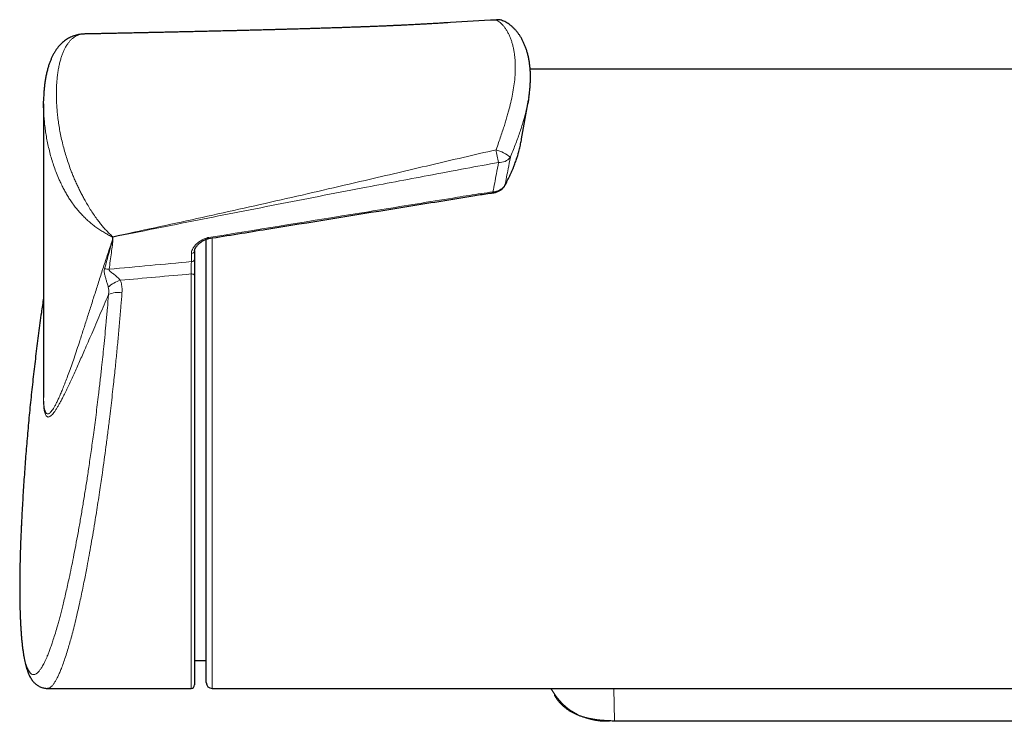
# Model space of a CAD drawing. Header units: millimetres. Extents: x 8 to 2427, y 12 to 2587.
# Tile 16 of 153: x 987 to 1071, y 946 to 1006. Entities that reach past the tile are written whole.
import ezdxf

# ---------------------------------------------------------------- set-up
doc = ezdxf.new("R2010")
doc.units = ezdxf.units.MM

msp = doc.modelspace()

# ---------------------------------------------------------------- linework, layer by layer
at = {"color": 7, "linetype": 'Continuous', "lineweight": 30}
for p, q in [((1023.724, 1005.304), (1023.209, 1005.271)), ((992.723, 1004.345), (992.703, 1004.344)), ((1117.024, 1001.333), (1030.903, 1001.333)), ((989.245, 998.369), (989.245, 973.482)), ((1030.174, 995.386), (1030.75, 998.677)), ((1003.174, 974.833), (1003.174, 986.782)), ((1002.173, 985.767), (1002.174, 985.778)), ((1002.174, 985.778), (1002.174, 985.071)), ((1002.174, 983.705), (1002.174, 948.633)), ((1003.174, 948.833), (1003.174, 974.833)), ((1002.174, 950.72), (1003.174, 950.728)), ((989.586, 948.333), (1001.874, 948.333)), ((1003.674, 948.333), (1101.515, 948.333)), ((1038.123, 945.567), (1101.544, 945.567))]:
    msp.add_line(p, q, dxfattribs=at)
at = {"color": 252, "linetype": 'Continuous', "lineweight": 0}
for p, q in [((995.148, 986.717), (995.148, 986.965)), ((995.184, 986.967), (995.184, 986.719)), ((1003.674, 986.885), (1003.674, 974.833)), ((1001.9, 984.86), (1001.9, 985.567)), ((1001.874, 948.333), (1001.874, 983.806)), ((1003.674, 974.833), (1003.674, 948.333)), ((1038.061, 948.333), (1038.124, 945.569)), ((1038.123, 945.567), (1038.123, 945.569)), ((1038.124, 945.569), (1101.544, 945.569))]:
    msp.add_line(p, q, dxfattribs=at)
at = {"color": 7, "linetype": 'Continuous', "lineweight": 30, "flags": 128}
msp.add_lwpolyline([(1027.983, 1005.541), (1028.009, 1005.563), (1028.025, 1005.567)], dxfattribs=at)
at = {"color": 252, "linetype": 'Continuous', "lineweight": 0, "flags": 128}
for points in [[(1028.749, 991.407), (1028.74, 991.376), (1028.736, 991.368)], [(1001.874, 983.806), (1001.932, 983.804), (1001.989, 983.799), (1002.04, 983.789), (1002.086, 983.777), (1002.123, 983.761), (1002.151, 983.744), (1002.168, 983.725), (1002.174, 983.705)]]:
    msp.add_lwpolyline(points, dxfattribs=at)
at = {"color": 252, "linetype": 'Continuous', "lineweight": 0}
for centre, radius, start, end in [((1028.161, 1004.522), 1.035, 68.36776, 99.87541), ((1044.298, 997.187), 16.546, 189.58184, 193.38964), ((1026.998, 991.064), 3.51, 51.00224, 73.69391), ((1028.325, 994.447), 1.098, 263.57182, 323.39087), ((1030.179, 991.137), 2.478, 187.06195, 189.07492), ((994.214, 988.257), 1.594, 305.86335, 307.24548), ((995.079, 988.654), 1.69, 272.32326, 273.56913), ((995.079, 988.406), 1.69, 272.32326, 273.56913), ((1000.935, 988.571), 5.97, 195.37894, 195.58818), ((1001.918, 985.83), 0.263, 266.19866, 346.08278), ((1001.919, 985.118), 0.259, 265.77416, 349.57886), ((994.872, 985.92), 1.712, 256.45585, 269.58517), ((996.606, 980.72), 2.665, 107.18316, 132.98056), ((995.636, 980.316), 1.91, 80.14762, 115.66186), ((1037.375, 950.83), 5.314, 208.02935, 278.09874)]:
    msp.add_arc(centre, radius, start, end, dxfattribs=at)
at = {"color": 7, "linetype": 'Continuous', "lineweight": 30}
for centre, radius, start, end in [((1028.097, 1004.37), 1.2, 90, 93.4374), ((1028.097, 1004.37), 1.2, 68.05881, 90), ((1001.874, 948.633), 0.3, 270, 0), ((1003.674, 948.833), 0.5, 180, 270)]:
    msp.add_arc(centre, radius, start, end, dxfattribs=at)
at = {"color": 252, "linetype": 'Continuous', "lineweight": 0}
for centre, major_axis, ratio, start_param, end_param in [((1134.55, 975.537), (311.722, 19.521), 0.062137, 2.006457, 2.031566), ((1134.637, 974.833), (311.723, 18.806), 0.059895, 2.00714, 2.028721)]:
    msp.add_ellipse(centre, major_axis=major_axis, ratio=ratio, start_param=start_param, end_param=end_param, dxfattribs=at)
at = {"color": 7, "linetype": 'Continuous', "lineweight": 30}
for points, knots in [([(1027.983, 1005.541), (1026.68, 1005.474), (1025.087, 1005.392), (1023.495, 1005.288), (1023.206, 1005.269)], [0, 0, 0, 0, 0.817916, 1, 1, 1, 1]), ([(1023.693, 1005.298), (1023.575, 1005.291), (1023.317, 1005.274), (1022.917, 1005.25), (1022.502, 1005.226), (1022.103, 1005.203), (1021.731, 1005.183), (1021.385, 1005.164), (1021.062, 1005.147), (1020.765, 1005.132), (1020.498, 1005.119), (1020.277, 1005.108), (1020.116, 1005.1), (1019.995, 1005.095), (1019.881, 1005.089), (1019.735, 1005.082), (1019.537, 1005.073), (1019.28, 1005.061), (1018.97, 1005.048), (1018.634, 1005.033), (1018.288, 1005.019), (1017.936, 1005.004), (1017.58, 1004.99), (1017.219, 1004.976), (1016.857, 1004.962), (1016.514, 1004.949), (1016.209, 1004.938), (1015.955, 1004.928), (1015.72, 1004.92), (1015.471, 1004.911), (1015.174, 1004.901), (1014.835, 1004.889), (1014.45, 1004.876), (1014.03, 1004.863), (1013.58, 1004.848), (1013.126, 1004.834), (1012.69, 1004.82), (1012.293, 1004.808), (1011.942, 1004.798), (1011.626, 1004.788), (1011.333, 1004.78), (1011.032, 1004.771), (1010.698, 1004.761), (1010.315, 1004.751), (1009.908, 1004.739), (1009.502, 1004.728), (1009.115, 1004.718), (1008.68, 1004.706), (1008.187, 1004.693), (1007.624, 1004.678), (1007.167, 1004.667), (1006.83, 1004.658), (1006.635, 1004.653), (1006.48, 1004.649), (1006.364, 1004.646), (1006.263, 1004.644), (1006.151, 1004.641), (1006.005, 1004.637), (1005.823, 1004.633), (1005.605, 1004.627), (1005.35, 1004.621), (1005.065, 1004.614), (1004.631, 1004.604), (1004.074, 1004.59), (1003.411, 1004.575), (1002.786, 1004.56), (1002.199, 1004.547), (1001.654, 1004.534), (1001.138, 1004.523), (1000.636, 1004.511), (1000.135, 1004.5), (999.633, 1004.489), (999.194, 1004.48), (998.821, 1004.472), (998.535, 1004.465), (998.292, 1004.46), (998.124, 1004.457), (998.011, 1004.454), (997.922, 1004.452), (997.807, 1004.45), (997.653, 1004.447), (997.461, 1004.442), (997.138, 1004.436), (996.709, 1004.427), (996.2, 1004.416), (995.725, 1004.406), (995.287, 1004.397), (994.856, 1004.388), (994.434, 1004.38), (994.017, 1004.371), (993.632, 1004.363), (993.335, 1004.357), (993.118, 1004.353), (992.972, 1004.35), (992.842, 1004.347), (992.76, 1004.346), (992.726, 1004.345)], [0, 0, 0, 0, 0.011447, 0.025034, 0.03874, 0.051611, 0.063636, 0.074806, 0.085109, 0.094832, 0.103615, 0.110921, 0.116249, 0.119146, 0.122628, 0.12731, 0.133198, 0.141791, 0.152091, 0.163069, 0.174212, 0.185518, 0.196987, 0.208618, 0.220409, 0.23187, 0.241731, 0.249915, 0.256441, 0.264395, 0.273986, 0.285193, 0.297165, 0.311218, 0.325747, 0.340754, 0.35514, 0.367944, 0.379157, 0.389082, 0.398537, 0.407487, 0.418267, 0.430902, 0.444574, 0.457684, 0.470187, 0.482079, 0.499844, 0.517925, 0.536649, 0.544124, 0.550574, 0.555593, 0.55918, 0.561788, 0.565342, 0.570063, 0.575951, 0.583008, 0.591235, 0.600636, 0.610636, 0.633298, 0.654654, 0.674979, 0.693942, 0.711538, 0.727899, 0.744072, 0.76027, 0.776495, 0.792744, 0.802949, 0.812626, 0.820507, 0.826536, 0.828955, 0.831454, 0.835175, 0.840148, 0.846373, 0.853851, 0.871468, 0.887981, 0.903331, 0.917514, 0.930528, 0.945155, 0.958515, 0.970962, 0.982496, 0.987377, 0.992073, 0.996682, 1, 1, 1, 1]), ([(1030.788, 998.917), (1030.794, 998.956), (1030.821, 999.12), (1030.857, 999.405), (1030.895, 999.772), (1030.92, 1000.136), (1030.932, 1000.495), (1030.931, 1000.847), (1030.917, 1001.189), (1030.889, 1001.523), (1030.85, 1001.849), (1030.797, 1002.168), (1030.732, 1002.478), (1030.654, 1002.778), (1030.564, 1003.067), (1030.461, 1003.344), (1030.348, 1003.608), (1030.223, 1003.858), (1030.089, 1004.094), (1029.944, 1004.315), (1029.791, 1004.522), (1029.629, 1004.712), (1029.459, 1004.885), (1029.284, 1005.041), (1029.103, 1005.179), (1028.918, 1005.3), (1028.739, 1005.397), (1028.611, 1005.458), (1028.549, 1005.481), (1028.542, 1005.483)], [0, 0, 0, 0, 0.013261, 0.056094, 0.099204, 0.142516, 0.185943, 0.229372, 0.271978, 0.314457, 0.357, 0.399501, 0.441865, 0.483991, 0.525767, 0.567075, 0.607782, 0.647607, 0.686956, 0.725707, 0.763721, 0.800861, 0.837008, 0.872075, 0.906023, 0.938866, 0.970665, 0.996946, 1, 1, 1, 1]), ([(992.677, 1004.342), (992.631, 1004.341), (992.519, 1004.336), (992.342, 1004.314), (992.142, 1004.277), (991.941, 1004.223), (991.747, 1004.156), (991.559, 1004.074), (991.377, 1003.98), (991.203, 1003.872), (991.035, 1003.751), (990.879, 1003.621), (990.726, 1003.477), (990.579, 1003.319), (990.436, 1003.144), (990.3, 1002.956), (990.172, 1002.753), (990.051, 1002.536), (989.937, 1002.301), (989.83, 1002.049), (989.73, 1001.778), (989.636, 1001.485), (989.551, 1001.169), (989.473, 1000.833), (989.406, 1000.481), (989.351, 1000.117), (989.307, 999.738), (989.275, 999.344), (989.254, 998.971), (989.25, 998.726), (989.248, 998.62)], [0, 0, 0, 0, 0.017034, 0.041344, 0.068055, 0.094711, 0.121377, 0.148157, 0.175159, 0.202497, 0.230288, 0.25842, 0.286342, 0.317001, 0.348454, 0.380942, 0.414669, 0.449854, 0.48672, 0.525498, 0.566426, 0.609754, 0.655774, 0.704647, 0.75359, 0.803461, 0.854319, 0.906242, 0.959315, 1, 1, 1, 1]), ([(1030.786, 998.906), (1030.775, 998.832), (1030.747, 998.644), (1030.707, 998.45), (1030.682, 998.332)], [0, 0, 0, 0, 0.396427, 1, 1, 1, 1]), ([(989.251, 998.023), (989.248, 998.113), (989.242, 998.312), (989.248, 998.503), (989.252, 998.607)], [0, 0, 0, 0, 0.451856, 1, 1, 1, 1]), ([(1029.919, 994.233), (1029.923, 994.25), (1029.967, 994.414), (1030.042, 994.722), (1030.122, 995.089), (1030.159, 995.308), (1030.172, 995.386)], [0, 0, 0, 0, 0.043157, 0.417814, 0.7931, 1, 1, 1, 1]), ([(1028.735, 991.368), (1028.769, 991.431), (1028.88, 991.636), (1029.055, 991.982), (1029.255, 992.405), (1029.436, 992.824), (1029.598, 993.237), (1029.742, 993.646), (1029.844, 993.964), (1029.894, 994.146), (1029.906, 994.193)], [0, 0, 0, 0, 0.067953, 0.221069, 0.372629, 0.520973, 0.665942, 0.809262, 0.951148, 1, 1, 1, 1]), ([(1029.919, 994.233), (1029.918, 994.231), (1029.918, 994.226), (1029.915, 994.222), (1029.914, 994.22)], [0, 0, 0, 0, 0.427475, 1, 1, 1, 1]), ([(1027.732, 990.748), (1027.751, 990.75), (1027.817, 990.757), (1027.927, 990.782), (1028.062, 990.823), (1028.191, 990.877), (1028.313, 990.942), (1028.427, 991.017), (1028.53, 991.102), (1028.62, 991.196), (1028.689, 991.285), (1028.721, 991.345), (1028.734, 991.369)], [0, 0, 0, 0, 0.044842, 0.154369, 0.265011, 0.376238, 0.486568, 0.597991, 0.709637, 0.819339, 0.92981, 1, 1, 1, 1]), ([(1003.389, 986.836), (1005.048, 987.105), (1010.356, 987.963), (1017.488, 989.119), (1023.419, 990.075), (1025.912, 990.482), (1026.796, 990.622), (1027.322, 990.694), (1027.634, 990.734), (1027.732, 990.747)], [0, 0, 0, 0, 0.204483, 0.654282, 0.879181, 0.935406, 0.961729, 0.987974, 1, 1, 1, 1]), ([(1002.176, 985.766), (1002.177, 985.783), (1002.18, 985.832), (1002.193, 985.89), (1002.21, 985.94), (1002.231, 985.985), (1002.262, 986.046), (1002.311, 986.124), (1002.385, 986.222), (1002.474, 986.321), (1002.579, 986.421), (1002.693, 986.516), (1002.81, 986.599), (1002.926, 986.669), (1003.04, 986.727), (1003.15, 986.773), (1003.26, 986.808), (1003.338, 986.828), (1003.383, 986.837), (1003.388, 986.838)], [0, 0, 0, 0, 0.038525, 0.110575, 0.148571, 0.182659, 0.216595, 0.290786, 0.366655, 0.445591, 0.528406, 0.61456, 0.690456, 0.760272, 0.825119, 0.885495, 0.93604, 0.991957, 1, 1, 1, 1]), ([(1002.174, 985.071), (1002.174, 985.018), (1002.174, 984.909), (1002.174, 984.719), (1002.174, 984.512), (1002.174, 984.297), (1002.174, 984.075), (1002.174, 983.876), (1002.174, 983.755), (1002.174, 983.705)], [0, 0, 0, 0, 0.146493, 0.297249, 0.443738, 0.594447, 0.741432, 0.892649, 1, 1, 1, 1]), ([(989.245, 981.765), (989.183, 981.34), (989.035, 980.332), (988.819, 978.738), (988.595, 976.984), (988.388, 975.228), (988.196, 973.47), (988.019, 971.71), (987.859, 969.949), (987.714, 968.186), (987.585, 966.422), (987.472, 964.657), (987.392, 963.259), (987.356, 962.449), (987.345, 962.228)], [0, 0, 0, 0, 0.065582, 0.155636, 0.245693, 0.335752, 0.425812, 0.515875, 0.605939, 0.696005, 0.786072, 0.876141, 0.966211, 1, 1, 1, 1]), ([(989.245, 973.482), (989.245, 973.421), (989.245, 973.333), (989.247, 973.254), (989.248, 973.23)], [0, 0, 0, 0, 0.694596, 1, 1, 1, 1]), ([(987.371, 962.773), (987.368, 962.72), (987.354, 962.458), (987.333, 961.996), (987.306, 961.389), (987.281, 960.752), (987.258, 960.091), (987.243, 959.596), (987.238, 959.34), (987.237, 959.306)], [0, 0, 0, 0, 0.043373, 0.214417, 0.386008, 0.557598, 0.763009, 0.96842, 1, 1, 1, 1]), ([(987.236, 959.295), (987.236, 959.292), (987.232, 959.121), (987.225, 958.791), (987.217, 958.394), (987.214, 958.167), (987.214, 958.098)], [0, 0, 0, 0, 0.006157, 0.414184, 0.822661, 1, 1, 1, 1]), ([(987.213, 958.08), (987.212, 957.995), (987.209, 957.751), (987.206, 957.357), (987.205, 956.899), (987.207, 956.453), (987.211, 956.018), (987.217, 955.592), (987.227, 955.176), (987.239, 954.772), (987.253, 954.381), (987.27, 954.002), (987.29, 953.635), (987.312, 953.279), (987.337, 952.933), (987.366, 952.599), (987.397, 952.278), (987.431, 951.968), (987.459, 951.744), (987.475, 951.622), (987.479, 951.597)], [0, 0, 0, 0, 0.031019, 0.089888, 0.148763, 0.207278, 0.266124, 0.325212, 0.384453, 0.443763, 0.503049, 0.562231, 0.621191, 0.681138, 0.741163, 0.801358, 0.861817, 0.922648, 0.983969, 1, 1, 1, 1]), ([(987.479, 951.597), (987.486, 951.548), (987.506, 951.402), (987.543, 951.168), (987.591, 950.898), (987.643, 950.639), (987.701, 950.388), (987.766, 950.145), (987.839, 949.908), (987.92, 949.686), (988.007, 949.485), (988.096, 949.311), (988.186, 949.159), (988.279, 949.026), (988.375, 948.908), (988.475, 948.801), (988.581, 948.705), (988.693, 948.618), (988.816, 948.539), (988.951, 948.469), (989.097, 948.411), (989.249, 948.368), (989.401, 948.343), (989.515, 948.332), (989.577, 948.334), (989.587, 948.334)], [0, 0, 0, 0, 0.02995, 0.090396, 0.151206, 0.212822, 0.275543, 0.339736, 0.405783, 0.4739, 0.534614, 0.588868, 0.636491, 0.678789, 0.716966, 0.751977, 0.784567, 0.815326, 0.844719, 0.876167, 0.906427, 0.935762, 0.965043, 0.99417, 1, 1, 1, 1]), ([(1032.97, 947.766), (1032.973, 947.759), (1033.02, 947.675), (1033.121, 947.522), (1033.274, 947.311), (1033.436, 947.118), (1033.606, 946.94), (1033.784, 946.778), (1033.972, 946.627), (1034.172, 946.486), (1034.385, 946.353), (1034.611, 946.23), (1034.848, 946.118), (1035.096, 946.018), (1035.358, 945.927), (1035.636, 945.845), (1035.933, 945.773), (1036.247, 945.711), (1036.58, 945.66), (1036.932, 945.62), (1037.308, 945.591), (1037.707, 945.573), (1037.983, 945.569), (1038.123, 945.567)], [0, 0, 0, 0, 0.003557, 0.04928, 0.093427, 0.136241, 0.177959, 0.218442, 0.259045, 0.30073, 0.343464, 0.387182, 0.431759, 0.476788, 0.523473, 0.572931, 0.624657, 0.678937, 0.736282, 0.796412, 0.859471, 0.92816, 1, 1, 1, 1])]:
    msp.add_open_spline(points, degree=3, knots=knots, dxfattribs=at)
at = {"color": 252, "linetype": 'Continuous', "lineweight": 0}
for points, knots in [([(1027.983, 994.433), (1028.059, 994.644), (1028.197, 995.032), (1028.39, 995.589), (1028.553, 996.076), (1028.698, 996.524), (1028.827, 996.936), (1028.948, 997.345), (1029.094, 997.865), (1029.252, 998.488), (1029.406, 999.209), (1029.522, 999.912), (1029.59, 1000.498), (1029.622, 1000.972), (1029.635, 1001.345), (1029.633, 1001.709), (1029.617, 1002.065), (1029.587, 1002.412), (1029.543, 1002.749), (1029.484, 1003.075), (1029.411, 1003.391), (1029.323, 1003.696), (1029.219, 1003.99), (1029.102, 1004.266), (1028.971, 1004.523), (1028.827, 1004.762), (1028.67, 1004.978), (1028.503, 1005.169), (1028.331, 1005.326), (1028.157, 1005.453), (1028.041, 1005.512), (1027.983, 1005.541)], [0, 0, 0, 0, 0.040186, 0.074035, 0.107885, 0.135437, 0.16299, 0.190818, 0.218646, 0.270358, 0.322072, 0.374767, 0.427462, 0.457785, 0.488109, 0.518683, 0.549256, 0.580204, 0.611152, 0.642364, 0.673576, 0.705978, 0.738379, 0.771143, 0.803906, 0.836981, 0.870578, 0.904264, 0.938138, 0.96907, 1, 1, 1, 1]), ([(992.726, 1004.343), (992.714, 1004.343), (992.628, 1004.347), (992.472, 1004.322), (992.258, 1004.269), (992.053, 1004.182), (991.858, 1004.066), (991.674, 1003.921), (991.505, 1003.752), (991.349, 1003.56), (991.205, 1003.347), (991.073, 1003.113), (990.949, 1002.854), (990.837, 1002.573), (990.735, 1002.269), (990.642, 1001.937), (990.56, 1001.577), (990.489, 1001.185), (990.432, 1000.775), (990.389, 1000.344), (990.355, 999.803), (990.343, 999.236), (990.355, 998.65), (990.381, 998.149), (990.422, 997.637), (990.479, 997.11), (990.554, 996.57), (990.648, 996.016), (990.762, 995.45), (990.894, 994.885), (991.043, 994.322), (991.21, 993.762), (991.401, 993.191), (991.588, 992.68), (991.763, 992.237), (991.92, 991.864), (992.084, 991.498), (992.255, 991.137), (992.431, 990.785), (992.613, 990.439), (992.82, 990.064), (993.054, 989.658), (993.318, 989.224), (993.597, 988.804), (993.866, 988.432), (994.12, 988.106), (994.356, 987.822), (994.596, 987.554), (994.847, 987.295), (995.041, 987.11), (995.155, 987.009), (995.179, 986.988)], [0, 0, 0, 0, 0.00265, 0.020054, 0.038489, 0.057005, 0.076065, 0.095194, 0.11468, 0.133697, 0.152757, 0.172679, 0.192638, 0.21368, 0.234754, 0.256331, 0.280311, 0.304321, 0.329104, 0.353915, 0.379312, 0.420728, 0.446649, 0.472598, 0.498633, 0.5247, 0.551153, 0.577646, 0.604275, 0.63096, 0.655864, 0.680835, 0.705898, 0.73116, 0.747261, 0.763084, 0.778946, 0.794145, 0.809387, 0.824114, 0.838889, 0.858204, 0.877667, 0.897286, 0.917061, 0.932384, 0.947777, 0.963238, 0.978763, 0.995529, 1, 1, 1, 1]), ([(995.148, 986.965), (995.116, 986.981), (994.979, 987.051), (994.732, 987.184), (994.404, 987.373), (994.069, 987.584), (993.732, 987.815), (993.405, 988.063), (993.094, 988.325), (992.799, 988.597), (992.51, 988.891), (992.232, 989.203), (991.974, 989.518), (991.74, 989.831), (991.525, 990.142), (991.32, 990.465), (991.122, 990.803), (990.933, 991.151), (990.754, 991.511), (990.558, 991.937), (990.354, 992.426), (990.15, 992.976), (989.972, 993.524), (989.815, 994.073), (989.679, 994.62), (989.562, 995.164), (989.465, 995.702), (989.386, 996.235), (989.325, 996.762), (989.282, 997.282), (989.257, 997.702), (989.253, 997.946), (989.251, 998.023)], [0, 0, 0, 0, 0.007999, 0.035121, 0.062878, 0.090762, 0.119665, 0.148738, 0.175464, 0.202851, 0.230382, 0.258915, 0.287594, 0.312992, 0.338472, 0.365155, 0.391913, 0.420184, 0.448527, 0.47759, 0.521235, 0.565059, 0.609341, 0.653746, 0.699416, 0.745179, 0.791187, 0.837263, 0.884114, 0.931025, 0.978107, 1, 1, 1, 1]), ([(1030.682, 998.332), (1030.668, 998.257), (1030.617, 997.99), (1030.496, 997.498), (1030.336, 996.919), (1030.165, 996.37), (1029.998, 995.874), (1029.818, 995.368), (1029.625, 994.853), (1029.421, 994.327), (1029.278, 993.971), (1029.207, 993.792)], [0, 0, 0, 0, 0.054115, 0.191583, 0.341358, 0.450033, 0.559065, 0.66809, 0.778321, 0.888546, 1, 1, 1, 1]), ([(995.179, 986.988), (997.58, 987.505), (1001.182, 988.281), (1005.979, 989.342), (1009.576, 990.151), (1013.171, 990.974), (1016.501, 991.749), (1019.567, 992.468), (1022.371, 993.127), (1025.175, 993.784), (1027.047, 994.217), (1027.983, 994.433)], [0, 0, 0, 0, 0.219213, 0.328855, 0.438498, 0.548195, 0.657896, 0.743414, 0.828935, 0.914466, 1, 1, 1, 1]), ([(1028.749, 991.407), (1028.87, 991.638), (1029.114, 992.1), (1029.428, 992.804), (1029.704, 993.515), (1029.847, 993.993), (1029.919, 994.233)], [0, 0, 0, 0, 0.248675, 0.497829, 0.748606, 1, 1, 1, 1]), ([(1029.207, 993.792), (1029.143, 993.461), (1028.991, 992.666), (1028.838, 991.871), (1028.749, 991.407)], [0, 0, 0, 0, 0.416846, 1, 1, 1, 1]), ([(1028.202, 993.356), (1026.317, 993.006), (1022.547, 992.306), (1016.363, 991.134), (1009.652, 989.838), (1002.415, 988.414), (997.595, 987.449), (995.184, 986.967)], [0, 0, 0, 0, 0.170951, 0.341901, 0.561268, 0.780634, 1, 1, 1, 1]), ([(1027.72, 990.832), (1027.818, 991.343), (1027.979, 992.184), (1028.139, 993.025), (1028.202, 993.356)], [0, 0, 0, 0, 0.607151, 1, 1, 1, 1]), ([(1027.72, 990.832), (1027.79, 990.841), (1027.929, 990.859), (1028.128, 990.918), (1028.313, 990.998), (1028.477, 991.1), (1028.614, 991.22), (1028.701, 991.325), (1028.738, 991.39), (1028.749, 991.407)], [0, 0, 0, 0, 0.156935, 0.31387, 0.471123, 0.628363, 0.784676, 0.940973, 1, 1, 1, 1]), ([(1003.367, 986.921), (1007.425, 987.577), (1013.512, 988.562), (1020.613, 989.711), (1023.995, 990.259), (1025.686, 990.533), (1026.701, 990.693), (1027.38, 990.786), (1027.72, 990.832)], [0, 0, 0, 0, 0.49999, 0.749984, 0.874982, 0.916657, 0.958333, 1, 1, 1, 1]), ([(989.248, 973.23), (989.249, 973.185), (989.251, 973.068), (989.259, 972.899), (989.27, 972.722), (989.285, 972.561), (989.303, 972.417), (989.324, 972.291), (989.348, 972.18), (989.376, 972.084), (989.406, 972.004), (989.45, 971.918), (989.51, 971.848), (989.589, 971.816), (989.672, 971.829), (989.761, 971.881), (989.86, 971.974), (989.971, 972.111), (990.094, 972.295), (990.226, 972.523), (990.365, 972.79), (990.514, 973.101), (990.669, 973.447), (990.836, 973.842), (991.015, 974.289), (991.208, 974.789), (991.414, 975.346), (991.63, 975.95), (991.862, 976.619), (992.102, 977.331), (992.371, 978.142), (992.664, 979.045), (992.982, 980.042), (993.312, 981.076), (993.651, 982.142), (994.003, 983.243), (994.368, 984.372), (994.748, 985.529), (995.014, 986.321), (995.148, 986.717)], [0, 0, 0, 0, 0.006084, 0.015442, 0.024958, 0.034475, 0.04402, 0.053565, 0.06323, 0.072896, 0.082949, 0.093003, 0.113275, 0.132702, 0.152218, 0.171805, 0.191447, 0.214613, 0.238601, 0.262638, 0.288417, 0.314235, 0.34143, 0.368655, 0.39901, 0.431057, 0.463129, 0.498753, 0.534403, 0.572695, 0.611008, 0.658337, 0.706148, 0.753983, 0.80274, 0.851517, 0.900931, 0.950367, 1, 1, 1, 1]), ([(994.471, 984.255), (994.599, 984.715), (994.785, 985.385), (995.001, 986.156), (995.096, 986.505), (995.134, 986.652), (995.145, 986.706), (995.148, 986.717)], [0, 0, 0, 0, 0.5654027, 0.8243551, 0.9344037, 0.9873867, 1, 1, 1, 1]), ([(995.184, 986.719), (995.184, 986.708), (995.183, 986.653), (995.17, 986.505), (995.127, 986.151), (995.018, 985.369), (994.924, 984.68), (994.86, 984.207)], [0, 0, 0, 0, 0.012816, 0.066227, 0.176531, 0.435391, 1, 1, 1, 1]), ([(1001.9, 985.567), (1001.905, 985.625), (1001.916, 985.741), (1001.997, 985.938), (1002.133, 986.152), (1002.315, 986.352), (1002.503, 986.518), (1002.686, 986.65), (1002.878, 986.76), (1003.075, 986.846), (1003.237, 986.897), (1003.336, 986.916), (1003.367, 986.921)], [0, 0, 0, 0, 0.098577, 0.197398, 0.34243, 0.487665, 0.58918, 0.690939, 0.79223, 0.877047, 0.9617, 1, 1, 1, 1]), ([(1003.367, 986.921), (1003.37, 986.906), (1003.376, 986.875), (1003.383, 986.848), (1003.387, 986.835), (1003.388, 986.837), (1003.388, 986.838)], [0, 0, 0, 0, 0.305788, 0.611577, 0.917365, 1, 1, 1, 1]), ([(1001.874, 983.806), (1001.875, 983.845), (1001.878, 983.937), (1001.882, 984.091), (1001.887, 984.26), (1001.891, 984.428), (1001.895, 984.585), (1001.898, 984.734), (1001.899, 984.817), (1001.9, 984.86)], [0, 0, 0, 0, 0.107464, 0.254578, 0.405899, 0.552388, 0.703081, 0.849411, 1, 1, 1, 1]), ([(994.789, 982.67), (994.773, 982.727), (994.741, 982.843), (994.693, 983.006), (994.633, 983.205), (994.563, 983.436), (994.498, 983.67), (994.457, 983.866), (994.442, 984.014), (994.446, 984.144), (994.462, 984.218), (994.471, 984.255)], [0, 0, 0, 0, 0.093915, 0.190427, 0.271029, 0.436185, 0.605072, 0.717466, 0.831057, 0.915031, 1, 1, 1, 1]), ([(994.86, 984.207), (994.857, 984.193), (994.851, 984.166), (994.87, 984.112), (994.93, 984.039), (995.035, 983.951), (995.208, 983.821), (995.389, 983.686), (995.564, 983.537), (995.698, 983.411), (995.776, 983.316), (995.818, 983.266)], [0, 0, 0, 0, 0.039432, 0.078733, 0.151102, 0.266826, 0.385283, 0.619363, 0.739784, 0.861678, 1, 1, 1, 1]), ([(995.818, 983.266), (995.841, 983.202), (995.886, 983.072), (995.932, 982.87), (995.961, 982.662), (995.975, 982.437), (995.967, 982.282), (995.963, 982.198)], [0, 0, 0, 0, 0.188873, 0.379127, 0.57345, 0.769056, 1, 1, 1, 1]), ([(987.237, 959.306), (987.232, 959.116), (987.222, 958.701), (987.212, 958.013), (987.205, 957.244), (987.206, 956.544), (987.212, 955.969), (987.22, 955.506), (987.231, 955.058), (987.246, 954.596), (987.266, 954.125), (987.292, 953.65), (987.322, 953.197), (987.36, 952.721), (987.408, 952.233), (987.461, 951.807), (987.511, 951.47), (987.555, 951.207), (987.602, 950.963), (987.655, 950.722), (987.715, 950.489), (987.782, 950.27), (987.853, 950.078), (987.937, 949.895), (988.034, 949.733), (988.132, 949.622), (988.22, 949.558), (988.296, 949.523), (988.374, 949.509), (988.459, 949.514), (988.553, 949.544), (988.655, 949.605), (988.761, 949.693), (988.881, 949.823), (989.016, 950.006), (989.15, 950.224), (989.267, 950.442), (989.367, 950.643), (989.469, 950.863), (989.578, 951.119), (989.696, 951.413), (989.823, 951.752), (989.951, 952.117), (990.096, 952.552), (990.257, 953.066), (990.412, 953.596), (990.546, 954.078), (990.66, 954.498), (990.773, 954.935), (990.895, 955.418), (991.025, 955.95), (991.162, 956.535), (991.3, 957.143), (991.453, 957.842), (991.621, 958.639), (991.81, 959.572), (992.004, 960.571), (992.201, 961.632), (992.395, 962.72), (992.583, 963.822), (992.767, 964.944), (992.946, 966.077), (993.096, 967.073), (993.221, 967.921), (993.321, 968.619), (993.419, 969.323), (993.522, 970.079), (993.63, 970.886), (993.741, 971.748), (993.849, 972.614), (993.966, 973.581), (994.091, 974.648), (994.21, 975.721), (994.315, 976.702), (994.412, 977.647), (994.511, 978.646), (994.613, 979.741), (994.714, 980.875), (994.777, 981.65), (994.809, 982.038)], [0, 0, 0, 0, 0.010265, 0.022385, 0.038506, 0.054662, 0.064634, 0.074606, 0.08461, 0.094614, 0.106589, 0.118564, 0.130594, 0.142624, 0.158625, 0.174658, 0.184635, 0.194612, 0.204621, 0.214629, 0.226609, 0.238589, 0.250622, 0.262656, 0.278661, 0.294697, 0.304753, 0.31481, 0.324898, 0.334985, 0.347059, 0.359134, 0.371262, 0.38339, 0.399519, 0.415681, 0.425857, 0.436033, 0.446241, 0.456449, 0.468668, 0.480886, 0.493159, 0.505431, 0.521754, 0.538109, 0.548395, 0.558681, 0.569, 0.579318, 0.591669, 0.60402, 0.616427, 0.628834, 0.645336, 0.661871, 0.680033, 0.698238, 0.716098, 0.733999, 0.751455, 0.768949, 0.786265, 0.796572, 0.806878, 0.817217, 0.827557, 0.839934, 0.852312, 0.864747, 0.877182, 0.893724, 0.910301, 0.922942, 0.935599, 0.950699, 0.965824, 0.982893, 1, 1, 1, 1]), ([(994.809, 982.038), (994.684, 981.747), (994.435, 981.166), (994.072, 980.319), (993.716, 979.491), (993.379, 978.71), (993.06, 977.973), (992.775, 977.319), (992.512, 976.721), (992.272, 976.176), (992.036, 975.648), (991.805, 975.138), (991.58, 974.648), (991.36, 974.179), (991.146, 973.735), (990.955, 973.35), (990.784, 973.02), (990.633, 972.74), (990.485, 972.481), (990.342, 972.246), (990.203, 972.038), (990.068, 971.86), (989.939, 971.717), (989.828, 971.625), (989.734, 971.575), (989.654, 971.557), (989.579, 971.57), (989.506, 971.618), (989.438, 971.709), (989.378, 971.849), (989.333, 972.015), (989.299, 972.203), (989.275, 972.381), (989.258, 972.566), (989.246, 972.75), (989.238, 972.952), (989.232, 973.204), (989.232, 973.518), (989.237, 973.801), (989.244, 973.974), (989.245, 974.01)], [0, 0, 0, 0, 0.0450011, 0.0900022, 0.1350893, 0.1801762, 0.2212319, 0.2623069, 0.2965638, 0.3308338, 0.3651683, 0.3995191, 0.4339612, 0.4684242, 0.5029644, 0.5375344, 0.5640567, 0.5905975, 0.6172467, 0.6439226, 0.6707593, 0.6976369, 0.7246602, 0.7517498, 0.771011, 0.7903164, 0.8096697, 0.8290889, 0.8514932, 0.8712575, 0.8911549, 0.9055126, 0.9199417, 0.930773, 0.941683, 0.9526343, 0.9636708, 0.9796205, 0.9957311, 1, 1, 1, 1]), ([(995.963, 982.198), (995.933, 981.814), (995.869, 980.999), (995.762, 979.733), (995.643, 978.405), (995.514, 977.065), (995.398, 975.911), (995.296, 974.95), (995.207, 974.126), (995.108, 973.246), (995, 972.312), (994.878, 971.29), (994.74, 970.184), (994.59, 969.018), (994.437, 967.883), (994.301, 966.902), (994.179, 966.054), (994.065, 965.281), (993.942, 964.465), (993.809, 963.609), (993.661, 962.686), (993.498, 961.702), (993.323, 960.682), (993.149, 959.708), (992.995, 958.882), (992.861, 958.181), (992.737, 957.552), (992.604, 956.898), (992.463, 956.224), (992.308, 955.51), (992.139, 954.765), (991.96, 954.012), (991.785, 953.313), (991.619, 952.687), (991.461, 952.118), (991.299, 951.567), (991.128, 951.024), (990.949, 950.5), (990.784, 950.057), (990.632, 949.687), (990.493, 949.379), (990.357, 949.111), (990.225, 948.882), (990.087, 948.68), (989.945, 948.513), (989.8, 948.395), (989.68, 948.338), (989.611, 948.338), (989.587, 948.338)], [0, 0, 0, 0, 0.024191, 0.051407, 0.078624, 0.106018, 0.133412, 0.149005, 0.164598, 0.18365, 0.202708, 0.22176, 0.246383, 0.271006, 0.294425, 0.317845, 0.333484, 0.349122, 0.368228, 0.387339, 0.406444, 0.431131, 0.455818, 0.479296, 0.502774, 0.518336, 0.533898, 0.552906, 0.57192, 0.590929, 0.615485, 0.640042, 0.663391, 0.686741, 0.707806, 0.728872, 0.75441, 0.779963, 0.805502, 0.82658, 0.847666, 0.868744, 0.889567, 0.910391, 0.935635, 0.960893, 0.986137, 1, 1, 1, 1]), ([(994.809, 982.038), (994.816, 982.089), (994.833, 982.218), (994.837, 982.432), (994.805, 982.59), (994.789, 982.67)], [0, 0, 0, 0, 0.242106, 0.615654, 1, 1, 1, 1])]:
    msp.add_open_spline(points, degree=3, knots=knots, dxfattribs=at)

doc.saveas('drawing.dxf')
